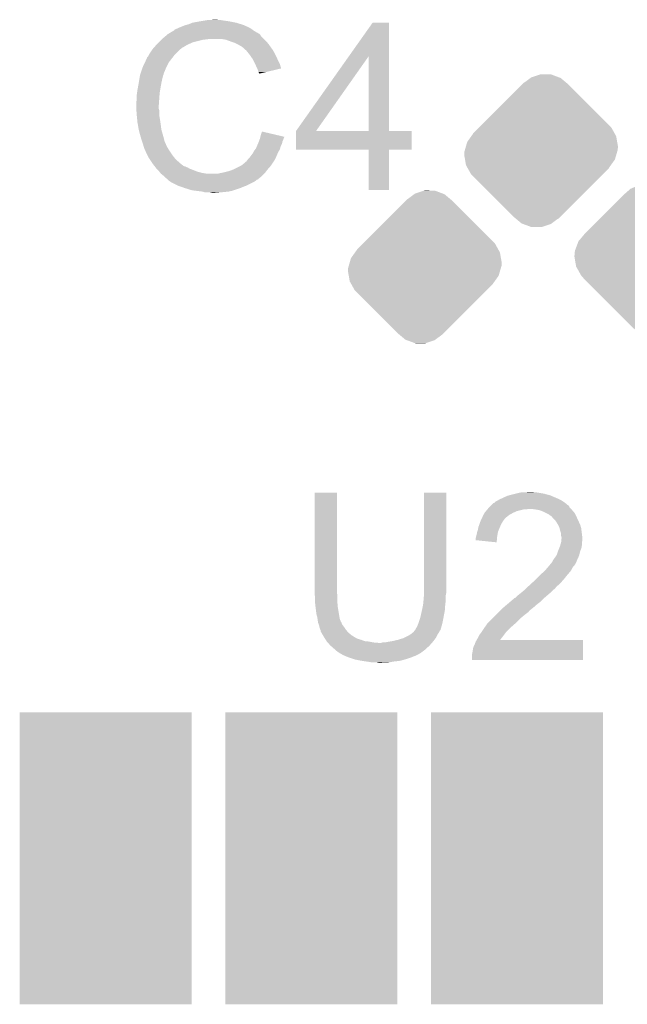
# Model space of a CAD drawing. Extents: x -1.3 to 24.2, y -3.9 to 24.8.
# Tile 17 of 24: x 9.7 to 13.3, y 11.2 to 16.9. Entities that reach past the tile are written whole.
import ezdxf

# ---------------------------------------------------------------- set-up
doc = ezdxf.new("R2010")
doc.units = 0
doc.layers.get('0').update_dxf_attribs({"linetype": 'CONTINUOUS'})
doc.layers.add('ISM_9_CLICK_V100_GTO', color=12, linetype='CONTINUOUS')
doc.layers.add('ISM_9_CLICK_V100_GTS', color=13, linetype='CONTINUOUS')

# ---------------------------------------------------------------- blocks, each defined once
blk = doc.blocks.new('RECTANGLE_65')
blk.add_solid([(0.50165, 0.85217), (0.50165, -0.85217), (-0.50165, 0.85217), (-0.50165, -0.85217)])
blk = doc.blocks.new('CUSTOM_67')
for points in [[(-0.09984, 0.396188), (-0.062056, 0.424334), (0.147838, 0.396188), (0.114222, 0.424334)], [(-0.062056, 0.424334), (-0.057958, 0.427386), (0.114222, 0.424334), (0.10605, 0.427386)], [(-0.057958, 0.427386), (-0.00452, 0.44521), (0.10605, 0.427386), (0.058318, 0.44521)], [(-0.00452, 0.44521), (-0.001348, 0.446268), (0.058318, 0.44521), (-0.001348, 0.446268)], [(-0.337542, 0.159966), (-0.111486, 0.386022), (0.386034, 0.159966), (0.159978, 0.386022)], [(-0.111486, 0.386022), (-0.10132, 0.396188), (0.159978, 0.386022), (0.147838, 0.396188)], [(-0.10132, 0.396188), (-0.10058, 0.396928), (-0.09984, 0.396188), (-0.10058, 0.396928)], [(-0.396928, 0.10058), (-0.361196, 0.136312), (0.429078, 0.10058), (0.409112, 0.136312)], [(-0.361196, 0.136312), (-0.337542, 0.159966), (0.409112, 0.136312), (0.386034, 0.159966)], [(-0.430808, 0.051232), (-0.40732, 0.084216), (0.44388, 0.051232), (0.43822, 0.084216)], [(-0.40732, 0.084216), (-0.39619, 0.099842), (0.43822, 0.084216), (0.42949, 0.099842)], [(-0.39619, 0.099842), (-0.396928, 0.10058), (0.42949, 0.099842), (0.429078, 0.10058)], [(-0.447254, -0.00613), (-0.44374, 0.006132), (0.443738, -0.00613), (0.447254, 0.006132)], [(-0.44374, 0.006132), (-0.438216, 0.0254), (0.447254, 0.006132), (0.44831, 0.0254)], [(-0.438216, 0.0254), (-0.430808, 0.051232), (0.44831, 0.0254), (0.44388, 0.051232)], [(-0.44831, -0.0254), (-0.447254, -0.00613), (0.438212, -0.0254), (0.443738, -0.00613)], [(-0.443878, -0.05123), (-0.44831, -0.0254), (0.430808, -0.05123), (0.438212, -0.0254)], [(-0.438222, -0.084216), (-0.443878, -0.05123), (0.407314, -0.084216), (0.430808, -0.05123)], [(-0.429492, -0.09984), (-0.438222, -0.084216), (0.396188, -0.09984), (0.407314, -0.084216)], [(-0.429078, -0.10058), (-0.429492, -0.09984), (0.396928, -0.10058), (0.396188, -0.09984)], [(-0.409114, -0.136312), (-0.429078, -0.10058), (0.361196, -0.136312), (0.396928, -0.10058)], [(-0.386012, -0.159988), (-0.409114, -0.136312), (0.33752, -0.159988), (0.361196, -0.136312)], [(-0.159988, -0.386012), (-0.386012, -0.159988), (0.111496, -0.386012), (0.33752, -0.159988)], [(-0.147838, -0.396186), (-0.159988, -0.386012), (0.101322, -0.396186), (0.111496, -0.386012)], [(-0.114234, -0.424326), (-0.147838, -0.396186), (0.062064, -0.424326), (0.099838, -0.396186)], [(0.10058, -0.396928), (0.099838, -0.396186), (0.10058, -0.396928), (0.101322, -0.396186)], [(-0.106024, -0.427392), (-0.114234, -0.424326), (0.05795, -0.427392), (0.062064, -0.424326)], [(-0.05833, -0.445208), (-0.106024, -0.427392), (0.00452, -0.445208), (0.05795, -0.427392)], [(0.001336, -0.44627), (-0.05833, -0.445208), (0.001336, -0.44627), (0.00452, -0.445208)]]:
    blk.add_solid(points)
blk = doc.blocks.new('CUSTOM_76')
for points in [[(-0.148352, 0.396186), (-0.120664, 0.420392), (0.099838, 0.396186), (0.06585, 0.420392)], [(-0.120664, 0.420392), (-0.09605, 0.430804), (0.06585, 0.420392), (0.051228, 0.430804)], [(-0.09605, 0.430804), (-0.065702, 0.44364), (0.051228, 0.430804), (0.006452, 0.44364)], [(-0.065702, 0.44364), (-0.006136, 0.447248), (0.006452, 0.44364), (-0.006136, 0.447248)], [(-0.386012, 0.159988), (-0.159988, 0.386012), (0.33752, 0.159988), (0.111496, 0.386012)], [(-0.159988, 0.386012), (-0.148352, 0.396186), (0.111496, 0.386012), (0.101322, 0.396186)], [(0.099838, 0.396186), (0.10058, 0.396928), (0.101322, 0.396186), (0.10058, 0.396928)], [(-0.424328, 0.114236), (-0.386012, 0.159988), (0.383272, 0.114236), (0.33752, 0.159988)], [(-0.447556, 0.033418), (-0.44521, 0.058332), (0.438222, 0.033418), (0.424302, 0.058332)], [(-0.44521, 0.058332), (-0.435058, 0.085514), (0.424302, 0.058332), (0.409112, 0.085514)], [(-0.435058, 0.085514), (-0.429706, 0.09984), (0.409112, 0.085514), (0.396188, 0.09984)], [(-0.429706, 0.09984), (-0.42943, 0.10058), (0.396188, 0.09984), (0.396928, 0.10058)], [(-0.42943, 0.10058), (-0.424328, 0.114236), (0.396928, 0.10058), (0.383272, 0.114236)], [(-0.44831, 0.0254), (-0.447556, 0.033418), (0.439598, 0.0254), (0.438222, 0.033418)], [(-0.439596, -0.0254), (-0.44831, 0.0254), (0.44831, -0.0254), (0.439598, 0.0254)], [(-0.438222, -0.033416), (-0.439596, -0.0254), (0.447556, -0.033416), (0.44831, -0.0254)], [(-0.424336, -0.058266), (-0.438222, -0.033416), (0.445222, -0.058266), (0.447556, -0.033416)], [(-0.409114, -0.085512), (-0.424336, -0.058266), (0.435054, -0.085512), (0.445222, -0.058266)], [(-0.396188, -0.09984), (-0.409114, -0.085512), (0.429706, -0.09984), (0.435054, -0.085512)], [(-0.396928, -0.10058), (-0.396188, -0.09984), (0.42943, -0.10058), (0.429706, -0.09984)], [(-0.383332, -0.114176), (-0.396928, -0.10058), (0.424358, -0.114176), (0.42943, -0.10058)], [(-0.337566, -0.159942), (-0.383332, -0.114176), (0.386058, -0.159942), (0.424358, -0.114176)], [(-0.111486, -0.386022), (-0.337566, -0.159942), (0.159978, -0.386022), (0.386058, -0.159942)], [(-0.10132, -0.396188), (-0.111486, -0.386022), (0.14835, -0.396188), (0.159978, -0.386022)], [(-0.10058, -0.396928), (-0.10132, -0.396188), (-0.10058, -0.396928), (-0.09984, -0.396188)], [(-0.065846, -0.420396), (-0.09984, -0.396188), (0.120662, -0.420396), (0.14835, -0.396188)], [(-0.05123, -0.430806), (-0.065846, -0.420396), (0.096052, -0.430806), (0.120662, -0.420396)], [(-0.006444, -0.443646), (-0.05123, -0.430806), (0.0657, -0.443646), (0.096052, -0.430806)], [(0.006132, -0.447252), (-0.006444, -0.443646), (0.006132, -0.447252), (0.0657, -0.443646)]]:
    blk.add_solid(points)

msp = doc.modelspace()

# ---------------------------------------------------------------- linework, layer by layer
at = {"layer": 'ISM_9_CLICK_V100_GTO'}
for points in [[(10.698482, 16.89354), (10.716262, 16.90116), (10.997186, 16.89354), (10.972802, 16.90116)], [(10.716262, 16.90116), (10.7569, 16.90878), (10.972802, 16.90116), (10.934698, 16.90878)], [(10.7569, 16.90878), (10.78738, 16.91386), (10.934698, 16.90878), (10.89914, 16.91386)], [(10.78738, 16.91386), (10.80262, 16.9164), (10.89914, 16.91386), (10.883902, 16.9164)], [(10.80262, 16.9164), (10.848338, 16.91894), (10.871202, 16.9164), (10.861042, 16.91894)], [(11.62954, 16.705518), (11.767812, 16.901136), (11.864348, 16.705518), (11.86434, 16.901136)], [(11.767812, 16.901136), (11.76783, 16.90116), (11.86434, 16.901136), (11.76783, 16.90116)], [(10.578246, 16.837658), (10.582476, 16.840198), (11.104878, 16.837658), (11.099804, 16.840198)], [(10.582476, 16.840198), (10.586702, 16.842734), (11.099804, 16.840198), (11.097266, 16.842734)], [(10.586702, 16.842734), (10.586712, 16.84274), (11.097266, 16.842734), (11.094722, 16.84274)], [(10.586712, 16.84274), (10.607868, 16.85544), (11.094722, 16.84274), (11.0744, 16.85544)], [(10.607868, 16.85544), (10.61212, 16.857992), (11.0744, 16.85544), (11.070828, 16.857992)], [(10.61212, 16.857992), (10.612136, 16.860526), (11.070828, 16.857992), (11.067278, 16.860526)], [(10.612136, 16.860526), (10.622282, 16.8656), (11.067278, 16.860526), (11.060174, 16.8656)], [(10.622282, 16.8656), (10.629894, 16.868138), (11.060174, 16.8656), (11.056618, 16.868138)], [(10.629894, 16.868138), (10.6299, 16.86814), (11.056618, 16.868138), (11.056616, 16.86814)], [(10.6299, 16.86814), (10.64006, 16.87322), (11.056616, 16.86814), (11.046458, 16.87322)], [(10.64006, 16.87322), (10.652758, 16.8783), (11.046458, 16.87322), (11.0363, 16.8783)], [(10.652758, 16.8783), (10.665458, 16.88338), (11.0363, 16.8783), (11.02487, 16.88338)], [(10.665458, 16.88338), (10.6807, 16.88846), (11.02487, 16.88338), (11.01344, 16.88846)], [(10.6807, 16.88846), (10.698482, 16.89354), (11.01344, 16.88846), (10.997186, 16.89354)], [(10.51306, 16.77924), (10.52068, 16.78686), (10.70229, 16.77924), (10.718798, 16.78686)], [(10.52068, 16.78686), (10.53592, 16.8021), (10.718798, 16.78686), (10.77976, 16.8021)], [(10.53592, 16.8021), (10.53846, 16.80464), (10.77976, 16.8021), (10.805162, 16.80464)], [(10.53846, 16.80464), (10.541, 16.80718), (10.805162, 16.80464), (10.817858, 16.80718)], [(10.541, 16.80718), (10.559008, 16.822418), (11.13282, 16.80718), (11.117582, 16.822418)], [(10.559008, 16.822418), (10.568016, 16.83004), (11.117582, 16.822418), (11.1125, 16.83004)], [(10.568016, 16.83004), (10.574022, 16.835122), (11.1125, 16.83004), (11.107416, 16.835122)], [(10.574022, 16.835122), (10.578246, 16.837658), (11.107416, 16.835122), (11.104878, 16.837658)], [(10.911838, 16.8021), (10.881358, 16.80718), (11.1379, 16.8021), (11.13282, 16.80718)], [(10.93978, 16.79194), (10.911838, 16.8021), (11.14806, 16.79194), (11.1379, 16.8021)], [(10.947406, 16.789398), (10.93978, 16.79194), (11.150602, 16.789398), (11.14806, 16.79194)], [(10.962638, 16.78432), (10.947406, 16.789398), (11.154666, 16.78432), (11.150602, 16.789398)], [(10.97788, 16.7767), (10.962638, 16.78432), (11.16076, 16.7767), (11.154666, 16.78432)], [(10.463782, 16.715738), (10.469878, 16.7259), (10.61466, 16.715738), (10.624822, 16.7259)], [(10.469878, 16.7259), (10.482324, 16.743678), (10.624822, 16.7259), (10.6426, 16.743678)], [(10.482324, 16.743678), (10.48766, 16.7513), (10.6426, 16.743678), (10.652758, 16.7513)], [(10.48766, 16.7513), (10.487662, 16.751302), (10.652758, 16.7513), (10.65276, 16.751302)], [(10.487662, 16.751302), (10.489966, 16.753838), (10.65276, 16.751302), (10.655298, 16.753838)], [(10.489966, 16.753838), (10.506132, 16.77162), (10.655298, 16.753838), (10.685782, 16.77162)], [(10.506132, 16.77162), (10.51306, 16.77924), (10.685782, 16.77162), (10.70229, 16.77924)], [(10.98296, 16.77416), (10.97788, 16.7767), (11.162576, 16.77416), (11.16076, 16.7767)], [(10.995662, 16.76654), (10.98296, 16.77416), (11.168018, 16.76654), (11.162576, 16.77416)], [(11.005816, 16.761462), (10.995662, 16.76654), (11.171646, 16.761462), (11.168018, 16.76654)], [(11.00836, 16.75892), (11.005816, 16.761462), (11.173462, 16.75892), (11.171646, 16.761462)], [(11.028364, 16.74114), (11.00836, 16.75892), (11.186162, 16.74114), (11.173462, 16.75892)], [(11.03122, 16.7386), (11.028364, 16.74114), (11.187614, 16.7386), (11.186162, 16.74114)], [(11.043412, 16.72336), (11.03122, 16.7386), (11.19632, 16.72336), (11.187614, 16.7386)], [(11.05154, 16.7132), (11.043412, 16.72336), (11.2014, 16.7132), (11.19632, 16.72336)], [(10.4267, 16.64208), (10.439846, 16.670018), (10.56513, 16.64208), (10.5791, 16.670018)], [(10.439846, 16.670018), (10.44702, 16.685264), (10.5791, 16.670018), (10.590958, 16.685264)], [(10.44702, 16.685264), (10.447026, 16.687806), (10.590958, 16.685264), (10.592934, 16.687806)], [(10.447026, 16.687806), (10.44956, 16.690344), (10.592934, 16.687806), (10.594908, 16.690344)], [(10.44956, 16.690344), (10.452104, 16.69796), (10.594908, 16.690344), (10.600832, 16.69796)], [(10.452104, 16.69796), (10.457182, 16.703044), (10.600832, 16.69796), (10.604786, 16.703044)], [(10.457182, 16.703044), (10.46226, 16.713198), (10.604786, 16.703044), (10.612684, 16.713198)], [(10.46226, 16.713198), (10.463782, 16.715738), (10.612684, 16.713198), (10.61466, 16.715738)], [(11.058652, 16.70304), (11.05154, 16.7132), (11.20648, 16.70304), (11.2014, 16.7132)], [(11.069318, 16.687798), (11.058652, 16.70304), (11.213256, 16.687798), (11.20648, 16.70304)], [(11.073128, 16.68018), (11.069318, 16.687798), (11.21664, 16.68018), (11.213256, 16.687798)], [(11.08202, 16.6624), (11.073128, 16.68018), (11.225532, 16.6624), (11.21664, 16.68018)], [(11.320804, 16.268736), (11.62954, 16.705518), (11.437648, 16.268736), (11.74492, 16.705518)], [(11.744936, 16.2687), (11.74492, 16.705518), (11.864364, 16.2687), (11.864348, 16.705518)], [(10.414844, 16.606514), (10.415692, 16.609056), (10.551154, 16.606514), (10.55116, 16.609056)], [(10.415692, 16.609056), (10.425852, 16.63954), (10.55116, 16.609056), (10.56386, 16.63954)], [(10.425852, 16.63954), (10.4267, 16.64208), (10.56386, 16.63954), (10.56513, 16.64208)], [(11.08315, 16.659858), (11.08202, 16.6624), (11.226802, 16.659858), (11.225532, 16.6624)], [(11.09218, 16.63954), (11.08315, 16.659858), (11.232876, 16.63954), (11.226802, 16.659858)], [(11.094724, 16.634454), (11.09218, 16.63954), (11.234394, 16.634454), (11.232876, 16.63954)], [(11.09726, 16.62938), (11.094724, 16.634454), (11.21323, 16.62938), (11.234394, 16.634454)], [(11.10234, 16.614142), (11.09726, 16.62938), (11.149676, 16.614142), (11.21323, 16.62938)], [(11.104878, 16.609064), (11.10234, 16.614142), (11.128498, 16.609064), (11.149676, 16.614142)], [(11.107414, 16.606526), (11.104878, 16.609064), (11.117912, 16.606526), (11.128498, 16.609064)], [(10.3986, 16.5227), (10.40384, 16.55064), (10.53084, 16.5227), (10.53592, 16.55064)], [(10.40384, 16.55064), (10.40765, 16.5735), (10.53592, 16.55064), (10.541, 16.5735)], [(10.40765, 16.5735), (10.411036, 16.593818), (10.541, 16.5735), (10.546078, 16.593818)], [(10.411036, 16.593818), (10.411462, 16.596362), (10.546078, 16.593818), (10.54735, 16.596362)], [(10.411462, 16.596362), (10.412306, 16.598896), (10.54735, 16.596362), (10.548618, 16.598896)], [(10.412306, 16.598896), (10.413998, 16.603976), (10.548618, 16.598896), (10.54862, 16.603976)], [(10.413998, 16.603976), (10.414844, 16.606514), (10.54862, 16.603976), (10.551154, 16.606514)], [(11.10742, 16.60401), (11.107414, 16.606526), (11.10742, 16.60401), (11.117912, 16.606526)], [(10.39368, 16.492222), (10.39622, 16.51), (10.52576, 16.492222), (10.528722, 16.51)], [(10.39622, 16.51), (10.3986, 16.5227), (10.528722, 16.51), (10.53084, 16.5227)], [(10.3886, 16.436342), (10.39114, 16.446502), (10.521768, 16.436342), (10.522494, 16.446502)], [(10.3886, 16.421102), (10.3886, 16.436342), (10.52068, 16.421102), (10.521768, 16.436342)], [(10.39114, 16.47444), (10.39368, 16.492222), (10.524488, 16.47444), (10.52576, 16.492222)], [(10.39114, 16.446502), (10.39114, 16.47444), (10.522494, 16.446502), (10.524488, 16.47444)], [(10.3886, 16.4211), (10.3886, 16.421102), (10.520682, 16.4211), (10.52068, 16.421102)], [(10.389744, 16.398238), (10.3886, 16.4211), (10.520682, 16.398238), (10.520682, 16.4211)], [(10.390126, 16.390616), (10.389744, 16.398238), (10.52322, 16.390616), (10.520682, 16.398238)], [(10.39114, 16.3703), (10.390126, 16.390616), (10.52322, 16.3703), (10.52322, 16.390616)], [(10.391904, 16.362678), (10.39114, 16.3703), (10.52322, 16.362678), (10.52322, 16.3703)], [(10.393426, 16.34744), (10.391904, 16.362678), (10.52576, 16.34744), (10.52322, 16.362678)], [(10.39622, 16.319498), (10.393426, 16.34744), (10.53006, 16.319498), (10.52576, 16.34744)], [(10.397118, 16.31442), (10.39622, 16.319498), (10.53084, 16.31442), (10.53006, 16.319498)], [(10.40384, 16.27632), (10.397118, 16.31442), (10.53592, 16.27632), (10.53084, 16.31442)], [(10.403842, 16.276318), (10.40384, 16.27632), (10.53592, 16.276318), (10.53592, 16.27632)], [(10.40892, 16.256), (10.403842, 16.276318), (10.541726, 16.256), (10.53592, 16.276318)], [(11.11504, 16.243298), (11.122682, 16.266156), (11.219762, 16.243298), (11.122682, 16.266156)], [(11.32078, 16.159504), (11.320782, 16.268676), (11.996396, 16.159504), (11.99642, 16.268676)], [(11.320782, 16.2687), (11.320784, 16.268706), (11.744936, 16.2687), (11.693722, 16.268706)], [(11.320782, 16.268676), (11.320782, 16.2687), (11.99642, 16.268676), (11.864364, 16.2687)], [(11.320784, 16.268706), (11.320804, 16.268736), (11.693722, 16.268706), (11.437648, 16.268736)], [(10.413276, 16.24076), (10.40892, 16.256), (10.54608, 16.24076), (10.541726, 16.256)], [(10.41908, 16.22044), (10.413276, 16.24076), (10.551502, 16.22044), (10.54608, 16.24076)], [(10.425008, 16.20266), (10.41908, 16.22044), (10.556244, 16.20266), (10.551502, 16.22044)], [(11.10234, 16.20266), (11.104244, 16.207738), (11.241022, 16.20266), (11.24204, 16.207738)], [(11.104244, 16.207738), (11.108052, 16.217898), (11.24204, 16.207738), (11.24712, 16.217898)], [(11.108052, 16.217898), (11.10996, 16.222982), (11.24712, 16.217898), (11.248388, 16.222982)], [(11.10996, 16.222982), (11.111228, 16.228058), (11.248388, 16.222982), (11.249658, 16.228058)], [(11.111228, 16.228058), (11.112498, 16.233136), (11.249658, 16.228058), (11.252198, 16.233136)], [(11.112498, 16.233136), (11.11313, 16.23566), (11.252198, 16.233136), (11.2522, 16.23566)], [(11.11313, 16.23566), (11.11504, 16.243298), (11.2522, 16.23566), (11.219762, 16.243298)], [(10.425856, 16.200116), (10.425008, 16.20266), (10.558782, 16.200116), (10.556244, 16.20266)], [(10.427548, 16.195038), (10.425856, 16.200116), (10.56132, 16.195038), (10.558782, 16.200116)], [(10.42924, 16.189958), (10.427548, 16.195038), (10.563014, 16.189958), (10.56132, 16.195038)], [(10.429876, 16.18742), (10.42924, 16.189958), (10.56386, 16.18742), (10.563014, 16.189958)], [(10.431782, 16.1798), (10.429876, 16.18742), (10.567672, 16.1798), (10.56386, 16.18742)], [(10.434322, 16.172182), (10.431782, 16.1798), (10.57148, 16.172182), (10.567672, 16.1798)], [(10.43686, 16.164562), (10.434322, 16.172182), (10.576244, 16.164562), (10.57148, 16.172182)], [(10.4394, 16.15948), (10.43686, 16.164562), (10.579418, 16.15948), (10.576244, 16.164562)], [(10.442986, 16.15186), (10.4394, 16.15948), (10.58418, 16.15186), (10.579418, 16.15948)], [(10.453744, 16.129), (10.442986, 16.15186), (10.59942, 16.129), (10.58418, 16.15186)], [(11.07186, 16.14424), (11.07694, 16.154398), (11.21664, 16.14424), (11.222444, 16.154398)], [(11.07694, 16.154398), (11.083034, 16.162018), (11.222444, 16.154398), (11.2268, 16.162018)], [(11.083034, 16.162018), (11.0871, 16.167102), (11.2268, 16.162018), (11.22825, 16.167102)], [(11.0871, 16.167102), (11.09254, 16.179798), (11.22825, 16.167102), (11.231878, 16.179798)], [(11.09254, 16.179798), (11.099072, 16.195038), (11.231878, 16.179798), (11.239498, 16.195038)], [(11.099072, 16.195038), (11.10234, 16.20266), (11.239498, 16.195038), (11.241022, 16.20266)], [(11.744936, 16.15948), (11.32078, 16.159504), (11.996396, 16.15948), (11.996396, 16.159504)], [(11.744938, 16.159456), (11.744936, 16.15948), (11.86434, 16.159456), (11.996396, 16.15948)], [(11.74496, 15.925824), (11.744938, 16.159456), (11.864316, 15.925824), (11.86434, 16.159456)], [(10.45972, 16.116298), (10.453744, 16.129), (10.609582, 16.116298), (10.59942, 16.129)], [(10.468186, 16.1036), (10.45972, 16.116298), (10.61974, 16.1036), (10.609582, 16.116298)], [(10.481732, 16.083282), (10.468186, 16.1036), (10.642598, 16.083282), (10.61974, 16.1036)], [(11.026144, 16.088362), (11.031218, 16.090904), (11.1887, 16.088362), (11.190394, 16.090904)], [(11.031218, 16.090904), (11.0363, 16.09852), (11.190394, 16.090904), (11.195472, 16.09852)], [(11.0363, 16.09852), (11.040108, 16.103598), (11.195472, 16.09852), (11.198858, 16.103598)], [(11.040108, 16.103598), (11.043922, 16.10868), (11.198858, 16.103598), (11.20108, 16.10868)], [(11.043922, 16.10868), (11.05154, 16.116302), (11.20108, 16.10868), (11.204416, 16.116302)], [(11.05154, 16.116302), (11.05916, 16.12646), (11.204416, 16.116302), (11.20886, 16.12646)], [(11.05916, 16.12646), (11.069322, 16.139162), (11.20886, 16.12646), (11.214418, 16.139162)], [(11.069322, 16.139162), (11.07186, 16.14424), (11.214418, 16.139162), (11.21664, 16.14424)], [(10.48512, 16.0782), (10.481732, 16.083282), (10.648952, 16.0782), (10.642598, 16.083282)], [(10.496844, 16.06296), (10.48512, 16.0782), (10.668004, 16.06296), (10.648952, 16.0782)], [(10.496846, 16.062958), (10.496844, 16.06296), (10.673084, 16.062958), (10.668004, 16.06296)], [(10.500752, 16.05788), (10.496846, 16.062958), (10.683242, 16.05788), (10.673084, 16.062958)], [(10.502708, 16.055338), (10.500752, 16.05788), (10.690864, 16.055338), (10.683242, 16.05788)], [(10.506614, 16.05026), (10.502708, 16.055338), (10.698478, 16.05026), (10.690864, 16.055338)], [(10.51052, 16.045182), (10.506614, 16.05026), (10.712022, 16.045182), (10.698478, 16.05026)], [(10.513062, 16.04264), (10.51052, 16.045182), (10.7188, 16.04264), (10.712022, 16.045182)], [(10.52322, 16.03248), (10.513062, 16.04264), (10.744196, 16.03248), (10.7188, 16.04264)], [(10.89914, 16.0274), (10.92962, 16.035022), (11.142342, 16.0274), (11.148058, 16.035022)], [(10.92962, 16.035022), (10.95756, 16.04518), (11.148058, 16.035022), (11.155678, 16.04518)], [(10.95756, 16.04518), (10.957562, 16.045182), (11.155678, 16.04518), (11.15568, 16.045182)], [(10.957562, 16.045182), (10.988038, 16.06042), (11.15568, 16.045182), (11.169014, 16.06042)], [(10.988038, 16.06042), (10.996922, 16.065498), (11.169014, 16.06042), (11.17346, 16.065498)], [(10.996922, 16.065498), (11.005816, 16.07058), (11.17346, 16.065498), (11.176846, 16.07058)], [(11.005816, 16.07058), (11.01852, 16.08074), (11.176846, 16.07058), (11.18362, 16.08074)], [(11.01852, 16.08074), (11.026144, 16.088362), (11.18362, 16.08074), (11.1887, 16.088362)], [(10.523222, 16.032478), (10.52322, 16.03248), (10.7442, 16.032478), (10.744196, 16.03248)], [(10.529316, 16.02486), (10.523222, 16.032478), (10.77214, 16.02486), (10.7442, 16.032478)], [(10.533378, 16.019782), (10.529316, 16.02486), (10.80261, 16.019782), (10.77214, 16.02486)], [(10.533382, 16.01978), (10.533378, 16.019782), (10.802622, 16.01978), (10.80261, 16.019782)], [(10.546078, 16.009622), (10.533382, 16.01978), (11.1252, 16.009622), (11.135358, 16.01978)], [(10.546082, 16.00962), (10.546078, 16.009622), (11.1252, 16.00962), (11.1252, 16.009622)], [(10.55624, 15.999462), (10.546082, 16.00962), (11.113588, 15.999462), (11.1252, 16.00962)], [(10.566398, 15.99184), (10.55624, 15.999462), (11.104876, 15.99184), (11.113588, 15.999462)], [(10.566416, 15.991824), (10.566398, 15.99184), (11.102334, 15.991824), (11.104876, 15.99184)], [(10.571478, 15.986762), (10.566416, 15.991824), (11.099792, 15.986762), (11.102334, 15.991824)], [(10.574024, 15.984216), (10.571478, 15.986762), (11.09218, 15.984216), (11.099792, 15.986762)], [(10.579098, 15.979142), (10.574024, 15.984216), (11.087102, 15.979142), (11.09218, 15.984216)], [(10.579104, 15.979138), (10.579098, 15.979142), (11.087098, 15.979138), (11.087102, 15.979142)], [(10.586714, 15.974064), (10.579104, 15.979138), (11.07864, 15.974064), (11.087098, 15.979138)], [(10.863582, 16.01978), (10.87374, 16.02232), (11.135358, 16.01978), (11.137898, 16.02232)], [(10.87374, 16.02232), (10.88644, 16.02486), (11.137898, 16.02232), (11.140438, 16.02486)], [(10.88644, 16.02486), (10.89914, 16.0274), (11.140438, 16.02486), (11.142342, 16.0274)], [(10.589236, 15.97406), (10.586714, 15.974064), (11.078632, 15.97406), (11.07864, 15.974064)], [(10.58926, 15.971536), (10.589236, 15.97406), (11.074426, 15.971536), (11.078632, 15.97406)], [(10.589292, 15.97152), (10.58926, 15.971536), (11.0744, 15.97152), (11.074426, 15.971536)], [(10.6299, 15.9512), (10.589292, 15.97152), (11.03376, 15.9512), (11.0744, 15.97152)], [(10.65149, 15.94358), (10.6299, 15.9512), (11.01344, 15.94358), (11.03376, 15.9512)], [(10.67308, 15.93596), (10.65149, 15.94358), (10.99566, 15.93596), (11.01344, 15.94358)], [(10.713718, 15.92326), (10.67308, 15.93596), (10.957558, 15.92326), (10.99566, 15.93596)], [(10.734038, 15.92072), (10.713718, 15.92326), (10.949938, 15.92072), (10.957558, 15.92326)], [(10.774678, 15.91564), (10.734038, 15.92072), (10.927078, 15.91564), (10.949938, 15.92072)], [(11.864316, 15.9258), (11.74496, 15.925824), (11.864316, 15.9258), (11.864316, 15.925824)], [(10.783568, 15.9131), (10.774678, 15.91564), (10.90168, 15.9131), (10.927078, 15.91564)], [(10.792456, 15.91056), (10.783568, 15.9131), (10.87374, 15.91056), (10.90168, 15.9131)], [(10.830558, 15.90802), (10.820398, 15.91056), (10.845802, 15.90802), (10.87374, 15.91056)], [(11.43, 13.573758), (11.430022, 14.157936), (11.55954, 13.573758), (11.55954, 14.157936)], [(11.430022, 14.157936), (11.430024, 14.15796), (11.55954, 14.157936), (11.430024, 14.15796)], [(12.06754, 13.59408), (12.067562, 14.157936), (12.19708, 13.59408), (12.19708, 14.157936)], [(12.067562, 14.157936), (12.067564, 14.15796), (12.19708, 14.157936), (12.067564, 14.15796)], [(12.53744, 14.13256), (12.55522, 14.140182), (12.82785, 14.13256), (12.810064, 14.140182)], [(12.55522, 14.140182), (12.564106, 14.14272), (12.810064, 14.140182), (12.804142, 14.14272)], [(12.564106, 14.14272), (12.573, 14.14526), (12.804142, 14.14272), (12.794618, 14.14526)], [(12.573, 14.14526), (12.60348, 14.15288), (12.794618, 14.14526), (12.76604, 14.15288)], [(12.60348, 14.15288), (12.61364, 14.15542), (12.76604, 14.15288), (12.750802, 14.15542)], [(12.61364, 14.15542), (12.636502, 14.1605), (12.750802, 14.15542), (12.720322, 14.1605)], [(12.6619, 14.1605), (12.684762, 14.16304), (12.710162, 14.1605), (12.700002, 14.16304)], [(12.44854, 14.07414), (12.456142, 14.081742), (12.915904, 14.07414), (12.913364, 14.081742)], [(12.456142, 14.081742), (12.45616, 14.08176), (12.913364, 14.081742), (12.910824, 14.08176)], [(12.45616, 14.08176), (12.458702, 14.084302), (12.910824, 14.08176), (12.908278, 14.084302)], [(12.458702, 14.084302), (12.471404, 14.097), (12.908278, 14.084302), (12.89304, 14.097)], [(12.471404, 14.097), (12.47902, 14.099544), (12.89304, 14.097), (12.88948, 14.099544)], [(12.47902, 14.099544), (12.486644, 14.107162), (12.88948, 14.099544), (12.878816, 14.107162)], [(12.486644, 14.107162), (12.491718, 14.1097), (12.878816, 14.107162), (12.875262, 14.1097)], [(12.491718, 14.1097), (12.496798, 14.11224), (12.875262, 14.1097), (12.870818, 14.11224)], [(12.496798, 14.11224), (12.509496, 14.11986), (12.870818, 14.11224), (12.857482, 14.11986)], [(12.509496, 14.11986), (12.5222, 14.12494), (12.857482, 14.11986), (12.84563, 14.12494)], [(12.5222, 14.12494), (12.53744, 14.13256), (12.84563, 14.12494), (12.82785, 14.13256)], [(12.405946, 14.010638), (12.41298, 14.025878), (12.54252, 14.010638), (12.562114, 14.025878)], [(12.41298, 14.025878), (12.414432, 14.02842), (12.562114, 14.025878), (12.565384, 14.02842)], [(12.414432, 14.02842), (12.42169, 14.04112), (12.565384, 14.02842), (12.58824, 14.04112)], [(12.42169, 14.04112), (12.42314, 14.043656), (12.58824, 14.04112), (12.593944, 14.043656)], [(12.42314, 14.043656), (12.429492, 14.05128), (12.593944, 14.043656), (12.611098, 14.05128)], [(12.429492, 14.05128), (12.437956, 14.06144), (12.611098, 14.05128), (12.651738, 14.06144)], [(12.437956, 14.06144), (12.440072, 14.063978), (12.669516, 14.06144), (12.674596, 14.063978)], [(12.440072, 14.063978), (12.440074, 14.06398), (12.674596, 14.063978), (12.682222, 14.06398)], [(12.440074, 14.06398), (12.448538, 14.074138), (12.92606, 14.06398), (12.915906, 14.074138)], [(12.448538, 14.074138), (12.44854, 14.07414), (12.915906, 14.074138), (12.915904, 14.07414)], [(12.712702, 14.06144), (12.682222, 14.06398), (12.9286, 14.06144), (12.92606, 14.06398)], [(12.712714, 14.061438), (12.712702, 14.06144), (12.9286, 14.061438), (12.9286, 14.06144)], [(12.740638, 14.05636), (12.712714, 14.061438), (12.932412, 14.05636), (12.9286, 14.061438)], [(12.754186, 14.05128), (12.740638, 14.05636), (12.936222, 14.05128), (12.932412, 14.05636)], [(12.76096, 14.04874), (12.754186, 14.05128), (12.938762, 14.04874), (12.936222, 14.05128)], [(12.771124, 14.043658), (12.76096, 14.04874), (12.943842, 14.043658), (12.938762, 14.04874)], [(12.796518, 14.03096), (12.771124, 14.043658), (12.95146, 14.03096), (12.943842, 14.043658)], [(12.796522, 14.030958), (12.796518, 14.03096), (12.95146, 14.030958), (12.95146, 14.03096)], [(12.80668, 14.02334), (12.796522, 14.030958), (12.954924, 14.02334), (12.95146, 14.030958)], [(12.814296, 14.018258), (12.80668, 14.02334), (12.957234, 14.018258), (12.954924, 14.02334)], [(12.385042, 13.9573), (12.390484, 13.97254), (12.510588, 13.9573), (12.51712, 13.97254)], [(12.390484, 13.97254), (12.396832, 13.990318), (12.51712, 13.97254), (12.527278, 13.990318)], [(12.396832, 13.990318), (12.39774, 13.992858), (12.527278, 13.990318), (12.529182, 13.992858)], [(12.39774, 13.992858), (12.401256, 14.00048), (12.529182, 13.992858), (12.5349, 14.00048)], [(12.401256, 14.00048), (12.404774, 14.0081), (12.5349, 14.00048), (12.53998, 14.0081)], [(12.404774, 14.0081), (12.405946, 14.010638), (12.53998, 14.0081), (12.54252, 14.010638)], [(12.816838, 14.013184), (12.814296, 14.018258), (12.95954, 14.013184), (12.957234, 14.018258)], [(12.827002, 14.00302), (12.816838, 14.013184), (12.96416, 14.00302), (12.95954, 14.013184)], [(12.834618, 13.995402), (12.827002, 14.00302), (12.967678, 13.995402), (12.96416, 14.00302)], [(12.84732, 13.975078), (12.834618, 13.995402), (12.97706, 13.975078), (12.967678, 13.995402)], [(12.84986, 13.97), (12.84732, 13.975078), (12.979402, 13.97), (12.97706, 13.975078)], [(12.85748, 13.954762), (12.84986, 13.97), (12.983754, 13.954762), (12.979402, 13.97)], [(12.37107, 13.898882), (12.37488, 13.91412), (12.49426, 13.898882), (12.4968, 13.91412)], [(12.37488, 13.91412), (12.377422, 13.92682), (12.4968, 13.91412), (12.498916, 13.92682)], [(12.377422, 13.92682), (12.378266, 13.929358), (12.498916, 13.92682), (12.49934, 13.929358)], [(12.378266, 13.929358), (12.3825, 13.94206), (12.49934, 13.929358), (12.50442, 13.94206)], [(12.3825, 13.94206), (12.384618, 13.95476), (12.50442, 13.94206), (12.5095, 13.95476)], [(12.384618, 13.95476), (12.385042, 13.9573), (12.5095, 13.95476), (12.510588, 13.9573)], [(12.858118, 13.952218), (12.85748, 13.954762), (12.98448, 13.952218), (12.983754, 13.954762)], [(12.862562, 13.93444), (12.858118, 13.952218), (12.986704, 13.93444), (12.98448, 13.952218)], [(12.867638, 13.919202), (12.862562, 13.93444), (12.988608, 13.919202), (12.986704, 13.93444)], [(12.86764, 13.906502), (12.867638, 13.919202), (12.990196, 13.906502), (12.988608, 13.919202)], [(12.3698, 13.893802), (12.37107, 13.898882), (12.493832, 13.893802), (12.49426, 13.898882)], [(12.3698, 13.881122), (12.3698, 13.893802), (12.492766, 13.881122), (12.493832, 13.893802)], [(12.491696, 13.868402), (12.3698, 13.881122), (12.491696, 13.868402), (12.492766, 13.881122)], [(12.86002, 13.842998), (12.86383, 13.8557), (12.987744, 13.842998), (12.98956, 13.8557)], [(12.86383, 13.8557), (12.86764, 13.868402), (12.98956, 13.8557), (12.98956, 13.868402)], [(12.87018, 13.896342), (12.86764, 13.906502), (12.991466, 13.896342), (12.990196, 13.906502)], [(12.86764, 13.868402), (12.867892, 13.870938), (12.98956, 13.868402), (12.98956, 13.870938)], [(12.867892, 13.870938), (12.868908, 13.881098), (12.98956, 13.870938), (12.9921, 13.881098)], [(12.868908, 13.881098), (12.869924, 13.891258), (12.9921, 13.881098), (12.9921, 13.891258)], [(12.869924, 13.891258), (12.87018, 13.893798), (12.9921, 13.891258), (12.991784, 13.893798)], [(12.87018, 13.893798), (12.87018, 13.896342), (12.991784, 13.893798), (12.991466, 13.896342)], [(12.82954, 13.776962), (12.84224, 13.79474), (12.966696, 13.776962), (12.973364, 13.79474)], [(12.84224, 13.79474), (12.843086, 13.797278), (12.973364, 13.79474), (12.974318, 13.797278)], [(12.843086, 13.797278), (12.849858, 13.817598), (12.974318, 13.797278), (12.9794, 13.817598)], [(12.849858, 13.817598), (12.84986, 13.8176), (12.9794, 13.817598), (12.9794, 13.8176)], [(12.84986, 13.8176), (12.857986, 13.837916), (12.9794, 13.8176), (12.987018, 13.837916)], [(12.857986, 13.837916), (12.86002, 13.842998), (12.987018, 13.837916), (12.987744, 13.842998)], [(12.79059, 13.723618), (12.803294, 13.738864), (12.936218, 13.723618), (12.94892, 13.738864)], [(12.803294, 13.738864), (12.81176, 13.749024), (12.94892, 13.738864), (12.954, 13.749024)], [(12.81176, 13.749024), (12.811784, 13.75156), (12.954, 13.749024), (12.955268, 13.75156)], [(12.811784, 13.75156), (12.814306, 13.751576), (12.955268, 13.75156), (12.955276, 13.751576)], [(12.814306, 13.751576), (12.815568, 13.7541), (12.955276, 13.751576), (12.95654, 13.7541)], [(12.815568, 13.7541), (12.819382, 13.761722), (12.95654, 13.7541), (12.959588, 13.761722)], [(12.819382, 13.761722), (12.822766, 13.7668), (12.959588, 13.761722), (12.96162, 13.7668)], [(12.822766, 13.7668), (12.827844, 13.774416), (12.96162, 13.7668), (12.96416, 13.774416)], [(12.827844, 13.774416), (12.82954, 13.77696), (12.96416, 13.774416), (12.966694, 13.77696)], [(12.82954, 13.77696), (12.82954, 13.776962), (12.966694, 13.77696), (12.966696, 13.776962)], [(12.72286, 13.65504), (12.74826, 13.68044), (12.88542, 13.65504), (12.90574, 13.68044)], [(12.74826, 13.68044), (12.75334, 13.68552), (12.90574, 13.68044), (12.910184, 13.68552)], [(12.75334, 13.68552), (12.771122, 13.70076), (12.910184, 13.68552), (12.923518, 13.70076)], [(12.771122, 13.700762), (12.78636, 13.71854), (12.92352, 13.700762), (12.933396, 13.71854)], [(12.771122, 13.70076), (12.771122, 13.700762), (12.923518, 13.70076), (12.92352, 13.700762)], [(12.78636, 13.71854), (12.79059, 13.723618), (12.933396, 13.71854), (12.936218, 13.723618)], [(12.68222, 13.61694), (12.687688, 13.622018), (12.84859, 13.61694), (12.854938, 13.622018)], [(12.687688, 13.622018), (12.7041, 13.637258), (12.854938, 13.622018), (12.870178, 13.637258)], [(12.7041, 13.637258), (12.712308, 13.64488), (12.870178, 13.637258), (12.87526, 13.64488)], [(12.712308, 13.64488), (12.71778, 13.64996), (12.87526, 13.64488), (12.88034, 13.64996)], [(12.71778, 13.64996), (12.72286, 13.65504), (12.88034, 13.64996), (12.88542, 13.65504)], [(11.43, 13.566138), (11.43, 13.573758), (11.561446, 13.566138), (11.55954, 13.573758)], [(11.430232, 13.563598), (11.43, 13.566138), (11.56208, 13.563598), (11.561446, 13.566138)], [(11.43254, 13.5382), (11.430232, 13.563598), (11.56208, 13.5382), (11.56208, 13.563598)], [(12.06754, 13.571218), (12.06754, 13.59408), (12.19708, 13.571218), (12.19708, 13.59408)], [(12.06754, 13.561058), (12.06754, 13.571218), (12.195048, 13.561058), (12.19708, 13.571218)], [(12.611102, 13.55598), (12.62126, 13.5636), (12.783394, 13.55598), (12.792284, 13.5636)], [(12.62126, 13.5636), (12.63396, 13.57376), (12.792284, 13.5636), (12.80414, 13.57376)], [(12.63396, 13.57376), (12.649198, 13.586458), (12.80414, 13.57376), (12.816838, 13.586458)], [(12.649198, 13.586458), (12.649202, 13.586462), (12.816838, 13.586458), (12.816842, 13.586462)], [(12.649202, 13.586462), (12.661898, 13.599158), (12.816842, 13.586462), (12.832078, 13.599158)], [(12.661898, 13.599158), (12.66444, 13.6017), (12.832078, 13.599158), (12.83411, 13.6017)], [(12.66444, 13.6017), (12.67629, 13.611858), (12.83411, 13.6017), (12.842238, 13.611858)], [(12.67629, 13.611858), (12.68222, 13.61694), (12.842238, 13.611858), (12.84859, 13.61694)], [(11.43254, 13.52296), (11.43254, 13.5382), (11.56208, 13.52296), (11.56208, 13.5382)], [(11.43254, 13.512802), (11.43254, 13.52296), (11.562928, 13.512802), (11.56208, 13.52296)], [(11.434798, 13.49248), (11.43254, 13.512802), (11.56462, 13.49248), (11.562928, 13.512802)], [(12.05738, 13.47978), (12.06246, 13.505178), (12.189968, 13.47978), (12.19166, 13.505178)], [(12.06246, 13.505178), (12.062968, 13.510262), (12.19166, 13.505178), (12.192, 13.510262)], [(12.062968, 13.510262), (12.06449, 13.525498), (12.192, 13.510262), (12.19454, 13.525498)], [(12.06449, 13.525498), (12.065, 13.53058), (12.19454, 13.525498), (12.19454, 13.53058)], [(12.065, 13.53058), (12.067328, 13.558518), (12.19454, 13.53058), (12.19454, 13.558518)], [(12.067328, 13.558518), (12.06754, 13.561058), (12.19454, 13.558518), (12.195048, 13.561058)], [(12.52728, 13.48486), (12.551294, 13.50518), (12.702538, 13.48486), (12.7254, 13.50518)], [(12.551294, 13.50518), (12.5603, 13.5128), (12.7254, 13.50518), (12.735196, 13.5128)], [(12.5603, 13.5128), (12.572154, 13.52296), (12.735196, 13.5128), (12.748258, 13.52296)], [(12.572154, 13.52296), (12.595864, 13.54328), (12.748258, 13.52296), (12.768578, 13.54328)], [(12.595864, 13.54328), (12.59671, 13.543282), (12.768578, 13.54328), (12.76858, 13.543282)], [(12.59671, 13.543282), (12.598406, 13.543286), (12.76858, 13.543282), (12.768584, 13.543286)], [(12.598406, 13.543286), (12.611102, 13.55598), (12.768584, 13.543286), (12.783394, 13.55598)], [(11.43508, 13.48994), (11.434798, 13.49248), (11.565044, 13.48994), (11.56462, 13.49248)], [(11.44016, 13.449302), (11.43508, 13.48994), (11.571818, 13.449302), (11.565044, 13.48994)], [(11.44524, 13.431522), (11.44016, 13.449302), (11.57478, 13.431522), (11.571818, 13.449302)], [(12.04722, 13.434058), (12.055686, 13.472158), (12.182314, 13.434058), (12.18946, 13.472158)], [(12.055686, 13.472158), (12.05738, 13.47978), (12.18946, 13.472158), (12.189968, 13.47978)], [(12.47902, 13.4366), (12.4968, 13.45438), (12.64412, 13.4366), (12.66698, 13.45438)], [(12.4968, 13.45438), (12.504418, 13.461998), (12.66698, 13.45438), (12.677138, 13.461998)], [(12.504418, 13.461998), (12.514578, 13.472158), (12.677138, 13.461998), (12.684758, 13.472158)], [(12.514578, 13.472158), (12.51966, 13.47724), (12.684758, 13.472158), (12.69238, 13.47724)], [(12.51966, 13.47724), (12.524738, 13.482318), (12.69238, 13.47724), (12.697462, 13.482318)], [(12.524738, 13.482318), (12.527278, 13.484858), (12.697462, 13.482318), (12.702536, 13.484858)], [(12.527278, 13.484858), (12.52728, 13.48486), (12.702536, 13.484858), (12.702538, 13.48486)], [(11.445242, 13.43152), (11.44524, 13.431522), (11.57478, 13.43152), (11.57478, 13.431522)], [(11.447056, 13.418818), (11.445242, 13.43152), (11.577322, 13.418818), (11.57478, 13.43152)], [(11.44778, 13.41374), (11.447056, 13.418818), (11.579356, 13.41374), (11.577322, 13.418818)], [(11.44905, 13.406122), (11.44778, 13.41374), (11.582404, 13.406122), (11.579356, 13.41374)], [(11.449476, 13.403576), (11.44905, 13.406122), (11.58494, 13.403576), (11.582404, 13.406122)], [(11.45032, 13.398502), (11.449476, 13.403576), (11.586634, 13.398502), (11.58494, 13.403576)], [(11.451338, 13.39596), (11.45032, 13.398502), (11.58748, 13.39596), (11.586634, 13.398502)], [(11.455398, 13.385802), (11.451338, 13.39596), (11.59256, 13.385802), (11.58748, 13.39596)], [(12.0269, 13.375638), (12.034012, 13.39342), (12.169136, 13.375638), (12.17422, 13.39342)], [(12.034012, 13.39342), (12.03706, 13.401038), (12.17422, 13.39342), (12.175742, 13.401038)], [(12.03706, 13.401038), (12.04214, 13.41628), (12.175742, 13.401038), (12.178792, 13.41628)], [(12.04214, 13.41628), (12.046494, 13.43152), (12.178792, 13.41628), (12.18184, 13.43152)], [(12.046494, 13.43152), (12.04722, 13.434058), (12.18184, 13.43152), (12.182314, 13.434058)], [(12.424156, 13.375642), (12.436602, 13.39342), (12.57808, 13.375642), (12.5984, 13.39342)], [(12.436602, 13.39342), (12.438382, 13.395962), (12.5984, 13.39342), (12.600942, 13.395962)], [(12.438382, 13.395962), (12.4587, 13.41628), (12.600942, 13.395962), (12.62126, 13.41628)], [(12.4587, 13.41628), (12.47902, 13.4366), (12.62126, 13.41628), (12.64412, 13.4366)], [(11.45794, 13.373102), (11.455398, 13.385802), (11.60272, 13.373102), (11.59256, 13.385802)], [(11.457942, 13.3731), (11.45794, 13.373102), (11.60272, 13.3731), (11.60272, 13.373102)], [(11.46302, 13.357862), (11.457942, 13.3731), (11.61288, 13.357862), (11.60272, 13.3731)], [(11.463022, 13.35786), (11.46302, 13.357862), (11.61288, 13.35786), (11.61288, 13.357862)], [(11.465558, 13.352784), (11.463022, 13.35786), (11.61711, 13.352784), (11.61288, 13.35786)], [(11.46556, 13.347702), (11.465558, 13.352784), (11.621344, 13.347702), (11.61711, 13.352784)], [(11.468526, 13.342618), (11.46556, 13.347702), (11.62558, 13.342618), (11.621344, 13.347702)], [(11.477414, 13.32738), (11.468526, 13.342618), (11.643362, 13.32738), (11.62558, 13.342618)], [(11.986256, 13.329918), (11.99388, 13.335), (12.14628, 13.329918), (12.149666, 13.335)], [(11.99388, 13.335), (12.006576, 13.345158), (12.149666, 13.335), (12.156438, 13.345158)], [(12.006576, 13.345158), (12.00658, 13.34516), (12.156438, 13.345158), (12.156438, 13.34516)], [(12.00658, 13.34516), (12.009122, 13.347704), (12.156438, 13.34516), (12.15771, 13.347704)], [(12.009122, 13.347704), (12.011662, 13.352778), (12.15771, 13.347704), (12.160248, 13.352778)], [(12.011662, 13.352778), (12.014196, 13.355316), (12.160248, 13.352778), (12.161518, 13.355316)], [(12.014196, 13.355316), (12.016738, 13.35786), (12.161518, 13.355316), (12.164056, 13.35786)], [(12.016738, 13.35786), (12.016742, 13.357864), (12.164056, 13.35786), (12.164056, 13.357864)], [(12.016742, 13.357864), (12.021822, 13.368022), (12.164056, 13.357864), (12.16696, 13.368022)], [(12.021822, 13.368022), (12.0269, 13.375638), (12.16696, 13.368022), (12.169136, 13.375638)], [(12.390122, 13.327378), (12.401548, 13.342618), (12.533628, 13.327378), (12.54506, 13.342618)], [(12.401548, 13.342618), (12.40536, 13.3477), (12.54506, 13.342618), (12.55014, 13.3477)], [(12.40536, 13.3477), (12.4206, 13.37056), (12.55014, 13.3477), (12.572998, 13.37056)], [(12.4206, 13.37056), (12.424156, 13.375642), (12.572998, 13.37056), (12.57808, 13.375642)], [(11.48334, 13.31722), (11.477414, 13.32738), (11.659618, 13.31722), (11.643362, 13.32738)], [(11.484958, 13.31468), (11.48334, 13.31722), (11.663682, 13.31468), (11.659618, 13.31722)], [(11.484962, 13.314674), (11.484958, 13.31468), (11.666226, 13.314674), (11.663682, 13.31468)], [(11.48819, 13.3096), (11.484962, 13.314674), (11.671304, 13.3096), (11.666226, 13.314674)], [(11.491424, 13.304518), (11.48819, 13.3096), (11.684, 13.304518), (11.671304, 13.3096)], [(11.494656, 13.29944), (11.491424, 13.304518), (11.70178, 13.29944), (11.684, 13.304518)], [(11.499506, 13.29182), (11.494656, 13.29944), (11.722102, 13.29182), (11.70178, 13.29944)], [(11.50112, 13.289282), (11.499506, 13.29182), (11.747482, 13.289282), (11.722102, 13.29182)], [(11.501122, 13.28928), (11.50112, 13.289282), (11.7475, 13.28928), (11.747482, 13.289282)], [(11.505638, 13.2842), (11.501122, 13.28928), (11.7729, 13.2842), (11.7475, 13.28928)], [(11.507896, 13.28166), (11.505638, 13.2842), (11.803378, 13.28166), (11.7729, 13.2842)], [(11.52144, 13.26642), (11.507896, 13.28166), (12.100276, 13.26642), (12.113824, 13.28166)], [(11.803378, 13.28166), (11.818622, 13.281662), (12.113824, 13.28166), (12.113826, 13.281662)], [(11.818622, 13.281662), (11.826244, 13.2842), (12.113826, 13.281662), (12.116082, 13.2842)], [(11.838942, 13.2842), (11.85164, 13.28674), (12.116082, 13.2842), (12.11834, 13.28674)], [(11.85164, 13.28674), (11.88212, 13.29182), (12.11834, 13.28674), (12.12229, 13.29182)], [(11.88212, 13.29182), (11.915138, 13.29944), (12.12229, 13.29182), (12.128214, 13.29944)], [(11.915138, 13.29944), (11.94816, 13.3096), (12.128214, 13.29944), (12.136116, 13.3096)], [(11.94816, 13.3096), (11.948162, 13.309602), (12.136116, 13.3096), (12.136118, 13.309602)], [(11.948162, 13.309602), (11.978642, 13.324842), (12.136118, 13.309602), (12.14374, 13.324842)], [(11.978642, 13.324842), (11.986256, 13.329918), (12.14374, 13.324842), (12.14628, 13.329918)], [(12.36218, 13.268964), (12.36472, 13.27658), (12.994632, 13.268964), (12.994634, 13.27658)], [(12.36472, 13.27658), (12.3698, 13.289282), (12.994634, 13.27658), (12.994636, 13.289282)], [(12.3698, 13.289282), (12.37559, 13.299416), (12.994636, 13.289282), (12.99464, 13.299416)], [(12.37559, 13.299416), (12.375604, 13.29944), (12.99464, 13.299416), (12.512088, 13.29944)], [(12.375604, 13.29944), (12.37996, 13.30706), (12.512088, 13.29944), (12.517998, 13.30706)], [(12.37996, 13.30706), (12.387582, 13.3223), (12.517998, 13.30706), (12.52982, 13.3223)], [(12.387582, 13.3223), (12.390122, 13.327378), (12.52982, 13.3223), (12.533628, 13.327378)], [(11.524344, 13.26388), (11.52144, 13.26642), (12.09802, 13.26388), (12.100276, 13.26642)], [(11.550466, 13.241022), (11.524344, 13.26388), (12.072622, 13.241022), (12.09802, 13.26388)], [(11.562078, 13.23086), (11.550466, 13.241022), (12.059072, 13.23086), (12.072622, 13.241022)], [(11.577318, 13.220702), (11.562078, 13.23086), (12.045526, 13.220702), (12.059072, 13.23086)], [(11.582402, 13.21816), (11.577318, 13.220702), (12.042138, 13.21816), (12.045526, 13.220702)], [(11.582414, 13.218154), (11.582402, 13.21816), (12.039594, 13.218154), (12.042138, 13.21816)], [(11.587476, 13.215622), (11.582414, 13.218154), (12.037058, 13.215622), (12.039594, 13.218154)], [(12.34694, 13.210542), (12.35202, 13.23594), (12.99462, 13.210542), (12.994626, 13.23594)], [(12.35202, 13.23594), (12.354562, 13.251182), (12.994626, 13.23594), (12.99463, 13.251182)], [(12.354562, 13.251182), (12.359644, 13.26642), (12.99463, 13.251182), (12.994632, 13.26642)], [(12.359644, 13.26642), (12.36218, 13.268964), (12.994632, 13.26642), (12.994632, 13.268964)], [(11.58748, 13.21562), (11.587476, 13.215622), (12.037056, 13.21562), (12.037058, 13.215622)], [(11.587484, 13.215616), (11.58748, 13.21562), (12.034514, 13.215616), (12.037056, 13.21562)], [(11.590022, 13.213082), (11.587484, 13.215616), (12.030712, 13.213082), (12.034514, 13.215616)], [(11.595954, 13.21054), (11.590022, 13.213082), (12.026898, 13.21054), (12.030712, 13.213082)], [(11.60781, 13.205458), (11.595954, 13.21054), (12.016738, 13.205458), (12.026898, 13.21054)], [(11.613732, 13.20292), (11.60781, 13.205458), (12.006578, 13.20292), (12.016738, 13.205458)], [(11.625582, 13.19784), (11.613732, 13.20292), (11.996418, 13.19784), (12.006578, 13.20292)], [(11.656066, 13.18768), (11.625582, 13.19784), (11.96594, 13.18768), (11.996418, 13.19784)], [(11.66368, 13.185142), (11.656066, 13.18768), (11.957056, 13.185142), (11.96594, 13.18768)], [(11.70178, 13.17752), (11.66368, 13.185142), (11.930378, 13.17752), (11.957056, 13.185142)], [(11.71829, 13.17498), (11.70178, 13.17752), (11.91006, 13.17498), (11.930378, 13.17752)], [(11.7348, 13.17244), (11.71829, 13.17498), (11.8872, 13.17244), (11.91006, 13.17498)], [(11.75258, 13.1699), (11.7348, 13.17244), (11.87577, 13.1699), (11.8872, 13.17244)], [(11.767818, 13.16736), (11.75258, 13.1699), (11.86434, 13.16736), (11.87577, 13.1699)], [(11.803378, 13.16482), (11.793218, 13.16736), (11.816082, 13.16482), (11.86434, 13.16736)], [(12.34694, 13.182624), (12.34694, 13.210542), (12.994616, 13.182624), (12.99462, 13.210542)], [(12.994616, 13.1826), (12.34694, 13.182624), (12.994616, 13.1826), (12.994616, 13.182624)]]:
    msp.add_solid(points, dxfattribs=at)

# ---------------------------------------------------------------- block references
at = {"layer": 'ISM_9_CLICK_V100_GTS'}
for name, p in [('CUSTOM_67', (12.7508, 16.1544)), ('CUSTOM_67', (12.07262, 15.47622)), ('CUSTOM_76', (13.39342, 15.51178)), ('RECTANGLE_65', (10.2108, 12.02436)), ('RECTANGLE_65', (11.40968, 12.02436)), ('RECTANGLE_65', (12.6111, 12.02436))]:
    msp.add_blockref(name, p, dxfattribs=at)

doc.saveas('drawing.dxf')
